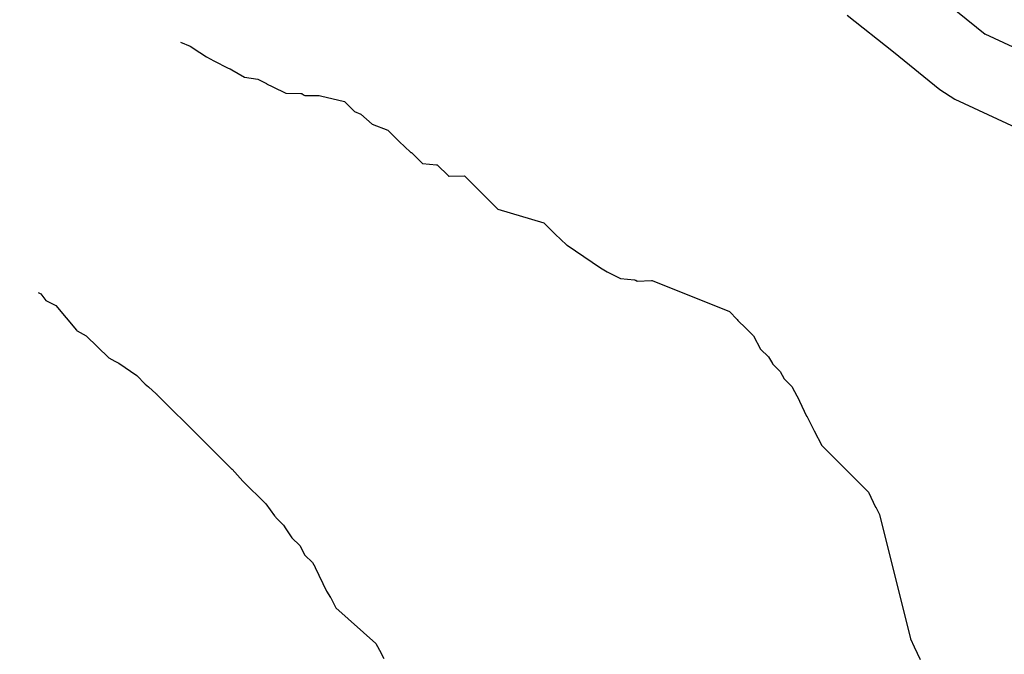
# Model space of a CAD drawing. Extents: x 158343 to 162498, y 431347 to 434500.
# Tile 141 of 220: x 159518 to 159544, y 434045 to 434062. Entities that reach past the tile are written whole.
import ezdxf

# ---------------------------------------------------------------- set-up
doc = ezdxf.new("R2010")
doc.units = 0
doc.header["$LTSCALE"] = 10
doc.header["$MEASUREMENT"] = 0
for name, color, linetype in [('000_arcering', 8, 'CONTINUOUS'), ('47_binneninrichting', 8, 'CONTINUOUS'), ('def. con-hoogtelijn (index)', 8, 'CONTINUOUS')]:
    doc.layers.add(name, color=color, linetype=linetype)

# ---------------------------------------------------------------- blocks, each defined once
blk = doc.blocks.new('bestaande hoogtelijnen')
at = {"layer": 'def. con-hoogtelijn (index)'}
for p, q in [((-145.447, -4.756), (-145.19, -4.861)), ((-145.447, -4.756), (-145.19, -4.861)), ((-145.447, -4.756), (-145.19, -4.861)), ((-145.19, -4.861), (-144.936, -5.035)), ((-145.19, -4.861), (-144.936, -5.035)), ((-145.19, -4.861), (-144.936, -5.035)), ((-144.936, -5.035), (-144.761, -5.144)), ((-144.936, -5.035), (-144.761, -5.144)), ((-144.936, -5.035), (-144.761, -5.144)), ((-144.761, -5.144), (-144.566, -5.255)), ((-144.761, -5.144), (-144.566, -5.255)), ((-144.761, -5.144), (-144.566, -5.255)), ((-144.566, -5.255), (-144.189, -5.45)), ((-144.566, -5.255), (-144.189, -5.45)), ((-144.566, -5.255), (-144.189, -5.45)), ((-144.189, -5.45), (-144.133, -5.463)), ((-144.189, -5.45), (-144.133, -5.463)), ((-144.189, -5.45), (-144.133, -5.463)), ((-144.133, -5.463), (-144.091, -5.488)), ((-144.133, -5.463), (-144.091, -5.488)), ((-144.133, -5.463), (-144.091, -5.488)), ((-144.091, -5.488), (-143.749, -5.686)), ((-144.091, -5.488), (-143.749, -5.686)), ((-144.091, -5.488), (-143.749, -5.686)), ((-143.749, -5.686), (-143.398, -5.739)), ((-143.749, -5.686), (-143.398, -5.739)), ((-143.749, -5.686), (-143.398, -5.739)), ((-143.398, -5.739), (-143.174, -5.857)), ((-143.398, -5.739), (-143.174, -5.857)), ((-143.398, -5.739), (-143.174, -5.857)), ((-143.174, -5.857), (-143.171, -5.858)), ((-143.174, -5.857), (-143.171, -5.858)), ((-143.174, -5.857), (-143.171, -5.858)), ((-143.171, -5.858), (-143.169, -5.858)), ((-143.171, -5.858), (-143.169, -5.858)), ((-143.171, -5.858), (-143.169, -5.858)), ((-143.169, -5.858), (-143.005, -5.942)), ((-143.169, -5.858), (-143.005, -5.942)), ((-143.169, -5.858), (-143.005, -5.942)), ((-143.005, -5.942), (-142.657, -6.105)), ((-143.005, -5.942), (-142.657, -6.105)), ((-143.005, -5.942), (-142.657, -6.105)), ((-142.657, -6.105), (-142.261, -6.12)), ((-142.657, -6.105), (-142.261, -6.12)), ((-142.657, -6.105), (-142.261, -6.12)), ((-142.261, -6.12), (-142.248, -6.121)), ((-142.261, -6.12), (-142.248, -6.121)), ((-142.261, -6.12), (-142.248, -6.121)), ((-142.248, -6.121), (-142.234, -6.122)), ((-142.248, -6.121), (-142.234, -6.122)), ((-142.248, -6.121), (-142.234, -6.122)), ((-142.234, -6.122), (-142.187, -6.153)), ((-142.234, -6.122), (-142.187, -6.153)), ((-142.234, -6.122), (-142.187, -6.153)), ((-142.187, -6.153), (-142.156, -6.175)), ((-142.187, -6.153), (-142.156, -6.175)), ((-142.187, -6.153), (-142.156, -6.175)), ((-142.156, -6.175), (-141.774, -6.174)), ((-142.156, -6.175), (-141.774, -6.174)), ((-142.156, -6.175), (-141.774, -6.174)), ((-141.774, -6.174), (-141.743, -6.177)), ((-141.774, -6.174), (-141.743, -6.177)), ((-141.774, -6.174), (-141.743, -6.177)), ((-141.743, -6.177), (-141.107, -6.328)), ((-141.743, -6.177), (-141.107, -6.328)), ((-141.743, -6.177), (-141.107, -6.328)), ((-141.107, -6.328), (-140.836, -6.594)), ((-141.107, -6.328), (-140.836, -6.594)), ((-141.107, -6.328), (-140.836, -6.594)), ((-140.836, -6.594), (-140.668, -6.663)), ((-140.836, -6.594), (-140.668, -6.663)), ((-140.836, -6.594), (-140.668, -6.663)), ((-140.668, -6.663), (-140.369, -6.933)), ((-140.668, -6.663), (-140.369, -6.933)), ((-140.668, -6.663), (-140.369, -6.933)), ((-140.369, -6.933), (-139.958, -7.086)), ((-140.369, -6.933), (-139.958, -7.086)), ((-140.369, -6.933), (-139.958, -7.086)), ((-139.958, -7.086), (-139.938, -7.106)), ((-139.958, -7.086), (-139.938, -7.106)), ((-139.958, -7.086), (-139.938, -7.106)), ((-139.938, -7.106), (-139.653, -7.389)), ((-139.938, -7.106), (-139.653, -7.389)), ((-139.938, -7.106), (-139.653, -7.389)), ((-139.653, -7.389), (-139.351, -7.674)), ((-139.653, -7.389), (-139.351, -7.674)), ((-139.653, -7.389), (-139.351, -7.674)), ((-139.351, -7.674), (-139.348, -7.677)), ((-139.351, -7.674), (-139.348, -7.677)), ((-139.351, -7.674), (-139.348, -7.677)), ((-139.348, -7.677), (-139.33, -7.679)), ((-139.348, -7.677), (-139.33, -7.679)), ((-139.348, -7.677), (-139.33, -7.679)), ((-139.33, -7.679), (-139.038, -7.973)), ((-139.33, -7.679), (-139.038, -7.973)), ((-139.33, -7.679), (-139.038, -7.973)), ((-139.038, -7.973), (-138.662, -8.008)), ((-139.038, -7.973), (-138.662, -8.008)), ((-139.038, -7.973), (-138.662, -8.008)), ((-138.662, -8.008), (-138.646, -8.01)), ((-138.662, -8.008), (-138.646, -8.01)), ((-138.662, -8.008), (-138.646, -8.01)), ((-138.646, -8.01), (-138.351, -8.301)), ((-138.646, -8.01), (-138.351, -8.301)), ((-138.646, -8.01), (-138.351, -8.301)), ((-138.351, -8.301), (-138.348, -8.304)), ((-138.351, -8.301), (-138.348, -8.304)), ((-138.351, -8.301), (-138.348, -8.304)), ((-138.348, -8.304), (-138.328, -8.305)), ((-138.348, -8.304), (-138.328, -8.305)), ((-138.348, -8.304), (-138.328, -8.305)), ((-138.328, -8.305), (-137.921, -8.301)), ((-138.328, -8.305), (-137.921, -8.301)), ((-138.328, -8.305), (-137.921, -8.301)), ((-137.921, -8.301), (-137.037, -9.18)), ((-137.921, -8.301), (-137.037, -9.18)), ((-137.921, -8.301), (-137.037, -9.18)), ((-137.037, -9.18), (-135.819, -9.546)), ((-137.037, -9.18), (-135.819, -9.546)), ((-137.037, -9.18), (-135.819, -9.546)), ((-135.819, -9.546), (-135.528, -9.839)), ((-135.819, -9.546), (-135.528, -9.839)), ((-135.819, -9.546), (-135.528, -9.839)), ((-135.528, -9.839), (-135.524, -9.843)), ((-135.528, -9.839), (-135.524, -9.843)), ((-135.528, -9.839), (-135.524, -9.843)), ((-135.524, -9.843), (-135.224, -10.128)), ((-135.524, -9.843), (-135.224, -10.128)), ((-135.524, -9.843), (-135.224, -10.128)), ((-135.224, -10.128), (-135.201, -10.134)), ((-135.224, -10.128), (-135.201, -10.134)), ((-135.224, -10.128), (-135.201, -10.134)), ((-135.201, -10.134), (-134.322, -10.737)), ((-135.201, -10.134), (-134.322, -10.737)), ((-135.201, -10.134), (-134.322, -10.737)), ((-134.322, -10.737), (-134.142, -10.838)), ((-134.322, -10.737), (-134.142, -10.838)), ((-134.322, -10.737), (-134.142, -10.838)), ((-134.142, -10.838), (-133.789, -11.018)), ((-134.142, -10.838), (-133.789, -11.018)), ((-134.142, -10.838), (-133.789, -11.018)), ((-133.789, -11.018), (-133.417, -11.058)), ((-133.789, -11.018), (-133.417, -11.058)), ((-133.789, -11.018), (-133.417, -11.058)), ((-133.417, -11.058), (-133.4, -11.061)), ((-133.417, -11.058), (-133.4, -11.061)), ((-133.417, -11.058), (-133.4, -11.061)), ((-133.4, -11.061), (-133.38, -11.061)), ((-133.4, -11.061), (-133.38, -11.061)), ((-133.4, -11.061), (-133.38, -11.061)), ((-133.38, -11.061), (-133.351, -11.086)), ((-133.38, -11.061), (-133.351, -11.086)), ((-133.38, -11.061), (-133.351, -11.086)), ((-133.351, -11.086), (-132.967, -11.074)), ((-133.351, -11.086), (-132.967, -11.074)), ((-133.351, -11.086), (-132.967, -11.074)), ((-132.967, -11.074), (-132.959, -11.074)), ((-132.967, -11.074), (-132.959, -11.074)), ((-132.967, -11.074), (-132.959, -11.074)), ((-132.959, -11.074), (-132.951, -11.075)), ((-132.959, -11.074), (-132.951, -11.075)), ((-132.959, -11.074), (-132.951, -11.075)), ((-132.951, -11.075), (-130.901, -11.89)), ((-132.951, -11.075), (-130.901, -11.89)), ((-132.951, -11.075), (-130.901, -11.89)), ((-149.219, -11.39), (-149.154, -11.427)), ((-149.219, -11.39), (-149.154, -11.427)), ((-149.154, -11.427), (-149.015, -11.601)), ((-149.154, -11.427), (-149.015, -11.601)), ((-149.015, -11.601), (-148.757, -11.734)), ((-149.015, -11.601), (-148.757, -11.734)), ((-148.757, -11.734), (-148.749, -11.738)), ((-148.757, -11.734), (-148.749, -11.738)), ((-148.749, -11.738), (-148.209, -12.391)), ((-148.749, -11.738), (-148.209, -12.391)), ((-130.901, -11.89), (-130.7, -12.101)), ((-130.901, -11.89), (-130.7, -12.101)), ((-130.901, -11.89), (-130.7, -12.101)), ((-130.7, -12.101), (-130.675, -12.13)), ((-130.7, -12.101), (-130.675, -12.13)), ((-130.7, -12.101), (-130.675, -12.13)), ((-130.675, -12.13), (-130.464, -12.331)), ((-130.675, -12.13), (-130.464, -12.331)), ((-130.675, -12.13), (-130.464, -12.331)), ((-148.209, -12.391), (-148.204, -12.393)), ((-148.209, -12.391), (-148.204, -12.393)), ((-148.204, -12.393), (-148.187, -12.403)), ((-148.204, -12.393), (-148.187, -12.403)), ((-148.187, -12.403), (-147.952, -12.538)), ((-148.187, -12.403), (-147.952, -12.538)), ((-130.464, -12.331), (-130.463, -12.331)), ((-130.464, -12.331), (-130.463, -12.331)), ((-130.464, -12.331), (-130.463, -12.331)), ((-130.463, -12.331), (-130.261, -12.54)), ((-130.463, -12.331), (-130.261, -12.54)), ((-130.463, -12.331), (-130.261, -12.54)), ((-147.952, -12.538), (-147.347, -13.125)), ((-147.952, -12.538), (-147.347, -13.125)), ((-130.261, -12.54), (-130.077, -12.89)), ((-130.261, -12.54), (-130.077, -12.89)), ((-130.261, -12.54), (-130.077, -12.89)), ((-130.077, -12.89), (-129.868, -13.092)), ((-130.077, -12.89), (-129.868, -13.092)), ((-130.077, -12.89), (-129.868, -13.092)), ((-147.347, -13.125), (-147.194, -13.206)), ((-147.347, -13.125), (-147.194, -13.206)), ((-147.194, -13.206), (-147.082, -13.264)), ((-147.194, -13.206), (-147.082, -13.264)), ((-147.082, -13.264), (-146.603, -13.593)), ((-147.082, -13.264), (-146.603, -13.593)), ((-129.868, -13.092), (-129.761, -13.275)), ((-129.868, -13.092), (-129.761, -13.275)), ((-129.868, -13.092), (-129.761, -13.275)), ((-129.761, -13.275), (-129.76, -13.276)), ((-129.761, -13.275), (-129.76, -13.276)), ((-129.761, -13.275), (-129.76, -13.276)), ((-129.76, -13.276), (-129.554, -13.481)), ((-129.76, -13.276), (-129.554, -13.481)), ((-129.76, -13.276), (-129.554, -13.481)), ((-129.554, -13.481), (-129.455, -13.68)), ((-129.554, -13.481), (-129.455, -13.68)), ((-129.554, -13.481), (-129.455, -13.68)), ((-146.603, -13.593), (-146.383, -13.815)), ((-146.603, -13.593), (-146.383, -13.815)), ((-146.383, -13.815), (-146.301, -13.887)), ((-146.383, -13.815), (-146.301, -13.887)), ((-129.455, -13.68), (-129.249, -13.881)), ((-129.455, -13.68), (-129.249, -13.881)), ((-129.455, -13.68), (-129.249, -13.881)), ((-146.301, -13.887), (-146.095, -14.071)), ((-146.301, -13.887), (-146.095, -14.071)), ((-146.095, -14.071), (-146.089, -14.078)), ((-146.095, -14.071), (-146.089, -14.078)), ((-146.089, -14.078), (-146.082, -14.085)), ((-146.089, -14.078), (-146.082, -14.085)), ((-146.082, -14.085), (-146.007, -14.167)), ((-146.082, -14.085), (-146.007, -14.167)), ((-129.249, -13.881), (-129.049, -14.261)), ((-129.249, -13.881), (-129.049, -14.261)), ((-129.249, -13.881), (-129.049, -14.261)), ((-146.007, -14.167), (-145.811, -14.361)), ((-146.007, -14.167), (-145.811, -14.361)), ((-129.049, -14.261), (-129.046, -14.267)), ((-129.049, -14.261), (-129.046, -14.267)), ((-129.049, -14.261), (-129.046, -14.267)), ((-129.046, -14.267), (-129.045, -14.269)), ((-129.046, -14.267), (-129.045, -14.269)), ((-129.046, -14.267), (-129.045, -14.269)), ((-129.045, -14.269), (-128.857, -14.665)), ((-129.045, -14.269), (-128.857, -14.665)), ((-129.045, -14.269), (-128.857, -14.665)), ((-145.811, -14.361), (-145.592, -14.581)), ((-145.811, -14.361), (-145.592, -14.581)), ((-145.592, -14.581), (-145.384, -14.776)), ((-145.592, -14.581), (-145.384, -14.776)), ((-145.384, -14.776), (-144.791, -15.374)), ((-145.384, -14.776), (-144.791, -15.374)), ((-128.857, -14.665), (-128.854, -14.667)), ((-128.857, -14.665), (-128.854, -14.667)), ((-128.857, -14.665), (-128.854, -14.667)), ((-128.854, -14.667), (-128.657, -15.059)), ((-128.854, -14.667), (-128.657, -15.059)), ((-128.854, -14.667), (-128.657, -15.059)), ((-128.657, -15.059), (-128.455, -15.445)), ((-128.657, -15.059), (-128.455, -15.445)), ((-128.657, -15.059), (-128.455, -15.445)), ((-144.791, -15.374), (-144.789, -15.376)), ((-144.791, -15.374), (-144.789, -15.376)), ((-144.789, -15.376), (-144.588, -15.578)), ((-144.789, -15.376), (-144.588, -15.578)), ((-144.588, -15.578), (-144.366, -15.801)), ((-144.588, -15.578), (-144.366, -15.801)), ((-128.455, -15.445), (-127.219, -16.682)), ((-128.455, -15.445), (-127.219, -16.682)), ((-128.455, -15.445), (-127.219, -16.682)), ((-144.366, -15.801), (-144.163, -16.001)), ((-144.366, -15.801), (-144.163, -16.001)), ((-144.163, -16.001), (-144.085, -16.073)), ((-144.163, -16.001), (-144.085, -16.073)), ((-144.085, -16.073), (-144.083, -16.074)), ((-144.085, -16.073), (-144.083, -16.074)), ((-144.083, -16.074), (-144.013, -16.152)), ((-144.083, -16.074), (-144.013, -16.152)), ((-144.013, -16.152), (-143.799, -16.386)), ((-144.013, -16.152), (-143.799, -16.386)), ((-143.799, -16.386), (-143.19, -16.989)), ((-143.799, -16.386), (-143.19, -16.989)), ((-127.219, -16.682), (-127.027, -17.078)), ((-127.219, -16.682), (-127.027, -17.078)), ((-127.219, -16.682), (-127.027, -17.078)), ((-143.19, -16.989), (-142.957, -17.304)), ((-143.19, -16.989), (-142.957, -17.304)), ((-127.027, -17.078), (-127.025, -17.08)), ((-127.027, -17.078), (-127.025, -17.08)), ((-127.027, -17.078), (-127.025, -17.08)), ((-127.025, -17.08), (-126.927, -17.271)), ((-127.025, -17.08), (-126.927, -17.271)), ((-127.025, -17.08), (-126.927, -17.271)), ((-142.957, -17.304), (-142.936, -17.33)), ((-142.957, -17.304), (-142.936, -17.33)), ((-142.936, -17.33), (-142.922, -17.351)), ((-142.936, -17.33), (-142.922, -17.351)), ((-142.922, -17.351), (-142.721, -17.552)), ((-142.922, -17.351), (-142.721, -17.552)), ((-126.927, -17.271), (-126.101, -20.569)), ((-126.927, -17.271), (-126.101, -20.569)), ((-126.927, -17.271), (-126.101, -20.569)), ((-142.721, -17.552), (-142.66, -17.648)), ((-142.721, -17.552), (-142.66, -17.648)), ((-142.66, -17.648), (-142.499, -17.891)), ((-142.66, -17.648), (-142.499, -17.891)), ((-142.499, -17.891), (-142.497, -17.894)), ((-142.499, -17.891), (-142.497, -17.894)), ((-142.497, -17.894), (-142.29, -18.09)), ((-142.497, -17.894), (-142.29, -18.09)), ((-142.29, -18.09), (-142.153, -18.346)), ((-142.29, -18.09), (-142.153, -18.346)), ((-142.153, -18.346), (-141.953, -18.539)), ((-142.153, -18.346), (-141.953, -18.539)), ((-141.953, -18.539), (-141.884, -18.671)), ((-141.953, -18.539), (-141.884, -18.671)), ((-141.884, -18.671), (-141.877, -18.676)), ((-141.884, -18.671), (-141.877, -18.676)), ((-141.877, -18.676), (-141.581, -19.302)), ((-141.877, -18.676), (-141.581, -19.302)), ((-141.581, -19.302), (-141.478, -19.467)), ((-141.581, -19.302), (-141.478, -19.467)), ((-141.478, -19.467), (-141.466, -19.475)), ((-141.478, -19.467), (-141.466, -19.475)), ((-141.466, -19.475), (-141.333, -19.741)), ((-141.466, -19.475), (-141.333, -19.741)), ((-141.333, -19.741), (-140.269, -20.686)), ((-141.333, -19.741), (-140.269, -20.686)), ((-126.101, -20.569), (-126.01, -20.777)), ((-126.101, -20.569), (-126.01, -20.777)), ((-126.101, -20.569), (-126.01, -20.777)), ((-140.269, -20.686), (-140.131, -20.948)), ((-140.269, -20.686), (-140.131, -20.948)), ((-126.01, -20.777), (-125.848, -21.109)), ((-126.01, -20.777), (-125.848, -21.109)), ((-126.01, -20.777), (-125.848, -21.109)), ((-140.131, -20.948), (-140.129, -20.952)), ((-140.131, -20.948), (-140.129, -20.952)), ((-140.129, -20.952), (-140.128, -20.953)), ((-140.129, -20.952), (-140.128, -20.953)), ((-140.128, -20.953), (-140.064, -21.084)), ((-140.128, -20.953), (-140.064, -21.084))]:
    blk.add_line(p, q, dxfattribs=at)

msp = doc.modelspace()

# ---------------------------------------------------------------- linework, layer by layer
at = {"layer": '47_binneninrichting', "flags": 128}
for points in [[(159518.093, 434087.739), (159519.32, 434086.619), (159520.549, 434085.52), (159521.776, 434084.411), (159523, 434083.259), (159524.216, 434082.034), (159525.448, 434080.68), (159526.589, 434079.331), (159527.69, 434077.976), (159528.804, 434076.602), (159529.982, 434075.199), (159531.041, 434073.955), (159532.056, 434072.742), (159533.059, 434071.554), (159534.08, 434070.382), (159535.148, 434069.219), (159536.295, 434068.057), (159537.509, 434066.928), (159538.735, 434065.871), (159539.969, 434064.864), (159541.207, 434063.88), (159542.445, 434062.897), (159543.678, 434061.889)], [(159540.025, 434062.393), (159541.252, 434061.417), (159542.476, 434060.417), (159542.878, 434060.166), (159551.471, 434056.174)], [(159552.122, 434057.967), (159543.678, 434061.889)]]:
    msp.add_lwpolyline(points, dxfattribs=at)

# ---------------------------------------------------------------- block references
at = {"layer": '000_arcering'}
msp.add_blockref('bestaande hoogtelijnen', (159667.804, 434066.432), dxfattribs=at)

doc.saveas('drawing.dxf')
